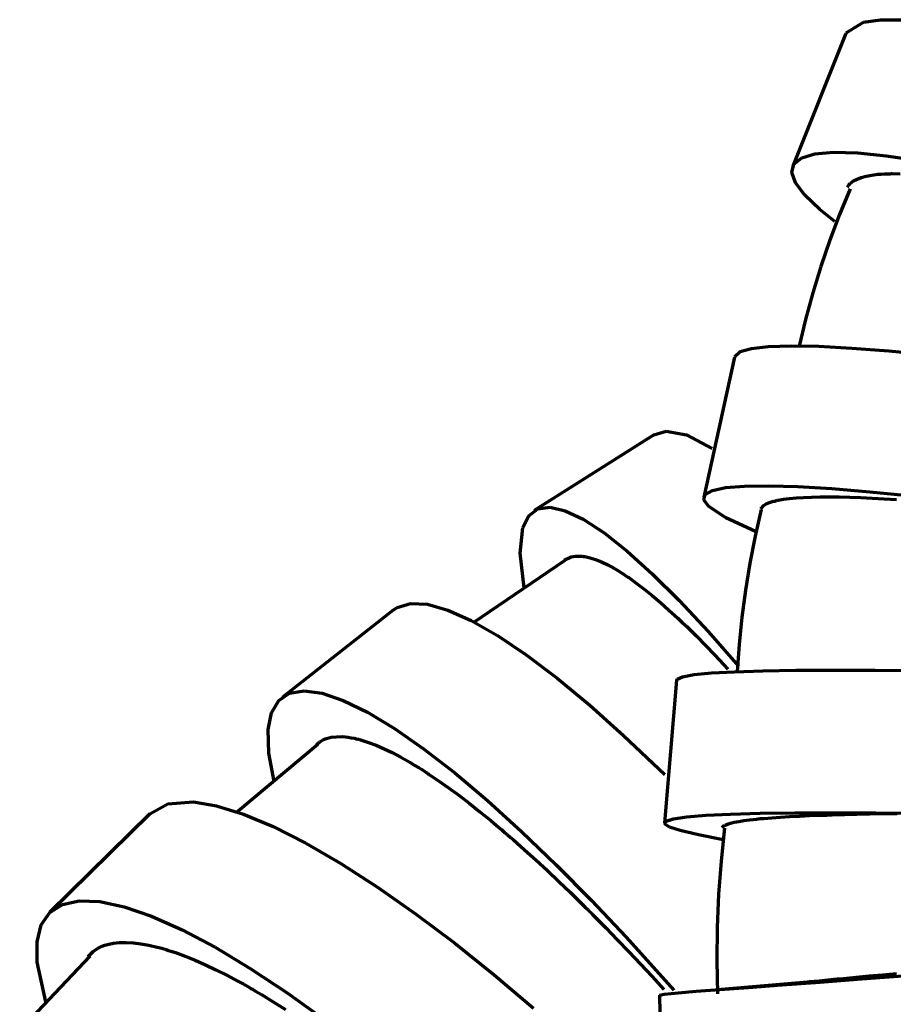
# Model space of a CAD drawing. Header units: millimetres. Extents: x 76 to 932, y 218 to 766.
# Tile 89 of 98: x 715 to 745, y 562 to 597. Entities that reach past the tile are written whole.
import ezdxf

# ---------------------------------------------------------------- set-up
doc = ezdxf.new("R2010")
doc.units = ezdxf.units.MM
doc.layers.add('Livello 1', color=18, linetype='Continuous', true_color=0x000000)

msp = doc.modelspace()

# ---------------------------------------------------------------- linework, layer by layer
at = {"layer": 'Livello 1', "color": 18, "lineweight": 70, "true_color": 0x000000}
for p, q in [((744.061, 596.879), (744.657, 596.96)), ((744.657, 596.96), (745.441, 596.964)), ((743.458, 596.498), (744.061, 596.879)), ((743.451, 596.48), (741.585, 591.827)), ((741.627, 591.905), (741.899, 592.123)), ((741.899, 592.123), (742.364, 592.261)), ((742.364, 592.261), (743.017, 592.317)), ((743.017, 592.317), (743.853, 592.296)), ((743.853, 592.296), (744.855, 592.197)), ((744.855, 592.197), (746.012, 592.025)), ((741.557, 591.612), (741.627, 591.905)), ((741.687, 591.245), (741.557, 591.612)), ((743.716, 591.316), (743.839, 591.379)), ((743.839, 591.379), (743.987, 591.435)), ((743.987, 591.435), (744.156, 591.481)), ((744.156, 591.481), (744.351, 591.517)), ((744.351, 591.517), (744.566, 591.545)), ((744.566, 591.545), (744.682, 591.555)), ((744.682, 591.555), (744.806, 591.562)), ((744.806, 591.562), (744.869, 591.562)), ((744.869, 591.562), (744.933, 591.566)), ((744.933, 591.566), (744.968, 591.566)), ((744.968, 591.566), (745, 591.566)), ((745, 591.566), (745.035, 591.57)), ((745.035, 591.57), (745.07, 591.57)), ((745.07, 591.57), (745.352, 591.566)), ((742.015, 590.811), (741.687, 591.245)), ((743.592, 591.037), (743.223, 590.142)), ((743.5, 591.097), (743.536, 591.157)), ((743.536, 591.157), (743.553, 591.178)), ((743.553, 591.178), (743.571, 591.199)), ((743.571, 591.199), (743.581, 591.21)), ((743.581, 591.21), (743.592, 591.22)), ((743.592, 591.22), (743.603, 591.231)), ((743.603, 591.231), (743.613, 591.241)), ((743.613, 591.241), (743.716, 591.316)), ((742.537, 590.31), (742.015, 590.811)), ((743.059, 589.887), (742.537, 590.31)), ((743.223, 590.142), (742.882, 589.236)), ((742.882, 589.236), (742.57, 588.32)), ((742.57, 588.32), (742.286, 587.395)), ((742.286, 587.395), (742.032, 586.461)), ((742.032, 586.461), (741.807, 585.519)), ((740.145, 585.445), (740.742, 585.516)), ((740.742, 585.516), (741.532, 585.541)), ((741.532, 585.541), (742.505, 585.523)), ((742.505, 585.523), (743.652, 585.459)), ((739.549, 585.145), (739.747, 585.336)), ((739.747, 585.336), (740.145, 585.445)), ((743.652, 585.459), (744.95, 585.361)), ((744.95, 585.361), (746.386, 585.223)), ((739.546, 585.138), (738.47, 580.235)), ((736.745, 582.426), (732.532, 579.762)), ((736.724, 582.411), (737.15, 582.549)), ((737.15, 582.549), (737.867, 582.411)), ((737.867, 582.411), (738.762, 581.939)), ((738.473, 580.14), (738.519, 580.327)), ((738.519, 580.327), (738.773, 580.468)), ((738.773, 580.468), (739.232, 580.566)), ((739.232, 580.566), (739.891, 580.619)), ((739.891, 580.619), (740.738, 580.633)), ((740.738, 580.633), (741.761, 580.602)), ((741.761, 580.602), (742.95, 580.531)), ((742.95, 580.531), (744.284, 580.422)), ((744.284, 580.422), (745.748, 580.277)), ((738.636, 579.914), (738.473, 580.14)), ((740.572, 579.942), (740.66, 579.995)), ((740.66, 579.995), (740.773, 580.044)), ((740.773, 580.044), (740.84, 580.065)), ((740.84, 580.065), (740.914, 580.087)), ((740.914, 580.087), (740.953, 580.097)), ((740.953, 580.097), (740.992, 580.108)), ((740.992, 580.108), (741.013, 580.111)), ((741.013, 580.111), (741.034, 580.118)), ((741.034, 580.118), (741.056, 580.122)), ((741.056, 580.122), (741.077, 580.125)), ((741.077, 580.125), (741.264, 580.157)), ((741.264, 580.157), (741.475, 580.185)), ((741.475, 580.185), (741.708, 580.207)), ((741.708, 580.207), (741.966, 580.224)), ((741.966, 580.224), (742.244, 580.238)), ((742.244, 580.238), (742.548, 580.242)), ((742.548, 580.242), (742.707, 580.245)), ((742.707, 580.245), (742.872, 580.245)), ((742.872, 580.245), (742.915, 580.245)), ((742.915, 580.245), (742.957, 580.245)), ((742.957, 580.245), (742.999, 580.245)), ((742.999, 580.245), (743.042, 580.242)), ((743.042, 580.242), (743.13, 580.242)), ((743.13, 580.242), (743.218, 580.242)), ((743.218, 580.242), (743.585, 580.231)), ((743.585, 580.231), (743.966, 580.221)), ((743.966, 580.221), (744.368, 580.2)), ((744.368, 580.2), (744.788, 580.178)), ((744.788, 580.178), (745.225, 580.15)), ((732.335, 579.582), (732.652, 579.822)), ((732.652, 579.822), (733.083, 579.882)), ((733.083, 579.882), (733.616, 579.759)), ((733.616, 579.759), (734.247, 579.459)), ((739.246, 579.512), (738.636, 579.914)), ((740.481, 579.801), (740.27, 578.866)), ((740.47, 579.818), (740.572, 579.942)), ((732.13, 579.166), (732.335, 579.582)), ((734.247, 579.459), (734.974, 578.982)), ((740.276, 579.028), (739.246, 579.512)), ((732.039, 578.27), (732.13, 579.166)), ((734.974, 578.982), (735.782, 578.344)), ((740.27, 578.866), (740.087, 577.925)), ((732.176, 577.042), (732.039, 578.27)), ((735.782, 578.344), (736.663, 577.55)), ((733.601, 578.016), (730.395, 575.832)), ((733.577, 578.023), (733.824, 578.139)), ((733.824, 578.139), (733.968, 578.164)), ((733.968, 578.164), (734.127, 578.168)), ((734.127, 578.168), (734.148, 578.168)), ((734.148, 578.168), (734.169, 578.164)), ((734.169, 578.164), (734.191, 578.164)), ((734.191, 578.164), (734.215, 578.16)), ((734.215, 578.16), (734.258, 578.157)), ((734.258, 578.157), (734.3, 578.15)), ((734.3, 578.15), (734.392, 578.132)), ((734.392, 578.132), (734.487, 578.108)), ((734.487, 578.108), (734.681, 578.048)), ((734.681, 578.048), (734.889, 577.963)), ((734.889, 577.963), (735.108, 577.857)), ((740.087, 577.925), (739.933, 576.978)), ((735.108, 577.857), (735.341, 577.73)), ((735.341, 577.73), (735.461, 577.659)), ((735.461, 577.659), (735.584, 577.582)), ((735.584, 577.582), (735.644, 577.543)), ((735.644, 577.543), (735.707, 577.501)), ((735.707, 577.501), (735.739, 577.48)), ((735.739, 577.48), (735.774, 577.458)), ((735.774, 577.458), (735.806, 577.434)), ((735.806, 577.434), (735.838, 577.413)), ((735.838, 577.413), (736.103, 577.222)), ((736.103, 577.222), (736.378, 577.014)), ((736.663, 577.55), (737.609, 576.612)), ((736.378, 577.014), (736.66, 576.788)), ((739.933, 576.978), (739.808, 576.028)), ((736.66, 576.788), (736.949, 576.541)), ((736.949, 576.541), (737.249, 576.277)), ((737.609, 576.612), (738.625, 575.522)), ((727.587, 576.277), (723.692, 573.207)), ((727.583, 576.273), (727.724, 576.368)), ((727.724, 576.368), (728.193, 576.509)), ((728.193, 576.509), (728.79, 576.478)), ((728.79, 576.478), (729.502, 576.277)), ((729.502, 576.277), (730.324, 575.91)), ((737.249, 576.277), (737.556, 575.994)), ((730.324, 575.91), (731.245, 575.384)), ((737.556, 575.994), (737.715, 575.846)), ((737.715, 575.846), (737.874, 575.695)), ((739.808, 576.028), (739.712, 575.074)), ((737.874, 575.695), (737.955, 575.613)), ((737.955, 575.613), (738.036, 575.536)), ((738.036, 575.536), (738.075, 575.497)), ((738.075, 575.497), (738.117, 575.455)), ((738.625, 575.522), (739.687, 574.315)), ((731.245, 575.384), (732.25, 574.707)), ((738.117, 575.455), (738.156, 575.416)), ((738.156, 575.416), (738.198, 575.373)), ((738.198, 575.373), (738.526, 575.038)), ((738.526, 575.038), (738.861, 574.693)), ((739.712, 575.074), (739.644, 574.118)), ((732.25, 574.707), (733.33, 573.888)), ((738.861, 574.693), (739.313, 574.209)), ((738.738, 574.072), (739.542, 574.114)), ((739.542, 574.114), (740.533, 574.146)), ((740.533, 574.146), (741.694, 574.167)), ((741.694, 574.167), (743.013, 574.174)), ((743.013, 574.174), (744.47, 574.174)), ((744.47, 574.174), (746.044, 574.163)), ((733.33, 573.888), (734.473, 572.943)), ((737.514, 573.821), (737.09, 568.819)), ((737.514, 573.825), (737.531, 573.857)), ((737.531, 573.857), (737.725, 573.941)), ((737.725, 573.941), (738.131, 574.015)), ((738.131, 574.015), (738.738, 574.072)), ((723.96, 573.359), (724.468, 573.444)), ((724.468, 573.444), (725.099, 573.363)), ((723.325, 572.675), (723.579, 573.102)), ((723.579, 573.102), (723.96, 573.359)), ((725.099, 573.363), (725.84, 573.112)), ((725.84, 573.112), (726.687, 572.699)), ((734.473, 572.943), (735.662, 571.885)), ((723.209, 572.089), (723.325, 572.675)), ((726.687, 572.699), (727.629, 572.131)), ((723.23, 571.264), (723.209, 572.089)), ((727.629, 572.131), (728.652, 571.419)), ((725.071, 571.691), (725.106, 571.712)), ((725.106, 571.712), (725.177, 571.747)), ((725.177, 571.747), (725.255, 571.775)), ((725.255, 571.775), (725.42, 571.818)), ((725.42, 571.818), (725.6, 571.839)), ((725.6, 571.839), (725.798, 571.842)), ((725.798, 571.842), (726.006, 571.821)), ((726.006, 571.821), (726.115, 571.803)), ((726.115, 571.803), (726.232, 571.782)), ((726.232, 571.782), (726.288, 571.768)), ((726.288, 571.768), (726.348, 571.754)), ((726.348, 571.754), (726.38, 571.747)), ((726.38, 571.747), (726.408, 571.74)), ((726.408, 571.74), (726.44, 571.729)), ((726.44, 571.729), (726.472, 571.722)), ((726.472, 571.722), (726.726, 571.641)), ((735.662, 571.885), (737.104, 570.512)), ((724.948, 571.56), (722.087, 569.175)), ((724.902, 571.571), (724.969, 571.627)), ((724.969, 571.627), (724.987, 571.638)), ((724.987, 571.638), (725.001, 571.648)), ((725.001, 571.648), (725.018, 571.659)), ((725.018, 571.659), (725.036, 571.669)), ((725.036, 571.669), (725.071, 571.691)), ((726.726, 571.641), (726.99, 571.539)), ((726.99, 571.539), (727.266, 571.419)), ((727.266, 571.419), (727.555, 571.281)), ((728.652, 571.419), (729.742, 570.569)), ((723.413, 570.265), (723.23, 571.264)), ((727.555, 571.281), (727.855, 571.123)), ((727.855, 571.123), (728.169, 570.943)), ((728.169, 570.943), (728.327, 570.847)), ((728.327, 570.847), (728.493, 570.749)), ((728.493, 570.749), (728.574, 570.696)), ((728.574, 570.696), (728.659, 570.643)), ((728.659, 570.643), (728.701, 570.615)), ((728.701, 570.615), (728.744, 570.586)), ((728.744, 570.586), (728.786, 570.558)), ((728.786, 570.558), (728.828, 570.53)), ((728.828, 570.53), (729.17, 570.297)), ((729.742, 570.569), (730.892, 569.599)), ((729.17, 570.297), (729.523, 570.05)), ((729.523, 570.05), (729.883, 569.786)), ((729.883, 569.786), (730.25, 569.507)), ((719.056, 569.133), (719.691, 569.489)), ((719.691, 569.489), (720.587, 569.556)), ((720.587, 569.556), (721.402, 569.419)), ((721.402, 569.419), (722.341, 569.129)), ((730.25, 569.507), (730.624, 569.21)), ((730.892, 569.599), (732.081, 568.519)), ((719.056, 569.136), (715.55, 565.676)), ((722.341, 569.129), (723.385, 568.692)), ((730.624, 569.21), (731.005, 568.9)), ((737.147, 568.882), (737.408, 568.964)), ((737.408, 568.964), (737.877, 569.031)), ((737.877, 569.031), (738.544, 569.087)), ((738.544, 569.087), (739.408, 569.126)), ((739.408, 569.126), (740.449, 569.154)), ((740.085, 568.928), (740.198, 568.942)), ((740.198, 568.942), (740.318, 568.953)), ((740.318, 568.953), (740.378, 568.96)), ((740.378, 568.96), (740.442, 568.967)), ((740.442, 568.967), (740.509, 568.971)), ((740.449, 569.154), (741.659, 569.168)), ((740.509, 568.971), (740.576, 568.978)), ((740.576, 568.978), (740.855, 568.999)), ((740.855, 568.999), (741.154, 569.02)), ((741.154, 569.02), (741.475, 569.038)), ((741.475, 569.038), (741.818, 569.055)), ((741.659, 569.168), (743.013, 569.175)), ((741.818, 569.055), (742.177, 569.073)), ((742.177, 569.073), (742.562, 569.087)), ((742.562, 569.087), (742.664, 569.091)), ((742.664, 569.091), (742.763, 569.094)), ((742.763, 569.094), (742.816, 569.098)), ((742.816, 569.098), (742.865, 569.098)), ((742.865, 569.098), (742.918, 569.101)), ((742.918, 569.101), (742.971, 569.101)), ((742.971, 569.101), (743.179, 569.108)), ((743.013, 569.175), (744.499, 569.175)), ((743.179, 569.108), (743.395, 569.115)), ((743.395, 569.115), (743.835, 569.126)), ((743.835, 569.126), (744.291, 569.136)), ((744.291, 569.136), (744.76, 569.143)), ((744.499, 569.175), (746.093, 569.165)), ((744.76, 569.143), (745.247, 569.15)), ((723.385, 568.692), (724.524, 568.11)), ((731.005, 568.9), (731.199, 568.738)), ((731.199, 568.738), (731.393, 568.572)), ((737.097, 568.787), (737.147, 568.882)), ((737.263, 568.674), (737.097, 568.787)), ((737.637, 568.547), (737.263, 568.674)), ((739.196, 568.639), (739.075, 567.48)), ((739.119, 568.653), (739.126, 568.667)), ((739.126, 568.667), (739.136, 568.685)), ((739.136, 568.685), (739.158, 568.706)), ((739.158, 568.706), (739.168, 568.713)), ((739.168, 568.713), (739.182, 568.724)), ((739.182, 568.724), (739.189, 568.727)), ((739.189, 568.727), (739.196, 568.734)), ((739.196, 568.734), (739.207, 568.738)), ((739.207, 568.738), (739.214, 568.741)), ((739.214, 568.741), (739.299, 568.777)), ((739.299, 568.777), (739.405, 568.812)), ((739.405, 568.812), (739.539, 568.844)), ((739.539, 568.844), (739.697, 568.872)), ((739.697, 568.872), (739.877, 568.9)), ((739.877, 568.9), (740.085, 568.928)), ((731.393, 568.572), (731.492, 568.487)), ((731.492, 568.487), (731.591, 568.403)), ((731.591, 568.403), (731.689, 568.318)), ((731.689, 568.318), (731.788, 568.233)), ((732.081, 568.519), (733.298, 567.348)), ((738.279, 568.396), (737.637, 568.547)), ((739.151, 568.223), (738.279, 568.396)), ((724.524, 568.11), (725.749, 567.401)), ((731.788, 568.233), (732.187, 567.88)), ((732.187, 567.88), (732.585, 567.521)), ((725.749, 567.401), (727.033, 566.572)), ((732.585, 567.521), (732.988, 567.147)), ((733.298, 567.348), (734.526, 566.106)), ((739.075, 567.48), (738.989, 566.319)), ((732.988, 567.147), (733.393, 566.766)), ((727.033, 566.572), (728.37, 565.633)), ((733.393, 566.766), (733.799, 566.374)), ((733.799, 566.374), (734.208, 565.972)), ((738.989, 566.319), (738.941, 565.155)), ((715.557, 565.679), (716.001, 565.965)), ((716.001, 565.965), (716.59, 566.092)), ((716.59, 566.092), (717.31, 566.064)), ((717.31, 566.064), (718.16, 565.88)), ((718.16, 565.88), (719.123, 565.549)), ((734.208, 565.972), (734.31, 565.87)), ((734.31, 565.87), (734.416, 565.767)), ((734.526, 566.106), (735.753, 564.811)), ((715.26, 565.242), (715.557, 565.679)), ((719.123, 565.549), (720.192, 565.072)), ((728.37, 565.633), (729.742, 564.6)), ((734.416, 565.767), (734.466, 565.718)), ((734.466, 565.718), (734.519, 565.665)), ((734.519, 565.665), (734.568, 565.612)), ((734.568, 565.612), (734.621, 565.563)), ((734.621, 565.563), (734.829, 565.355)), ((715.112, 564.656), (715.26, 565.242)), ((734.829, 565.355), (735.034, 565.143)), ((735.034, 565.143), (735.439, 564.723)), ((738.941, 565.155), (738.928, 563.99)), ((720.192, 565.072), (721.349, 564.459)), ((735.753, 564.811), (737.418, 562.959)), ((715.116, 563.933), (715.112, 564.656)), ((717.229, 564.413), (717.395, 564.494)), ((717.395, 564.494), (717.486, 564.529)), ((717.486, 564.529), (717.578, 564.557)), ((717.578, 564.557), (717.628, 564.571)), ((717.628, 564.571), (717.677, 564.582)), ((717.677, 564.582), (717.705, 564.586)), ((717.705, 564.586), (717.73, 564.593)), ((717.73, 564.593), (717.755, 564.596)), ((717.755, 564.596), (717.783, 564.6)), ((717.783, 564.6), (718.002, 564.628)), ((718.002, 564.628), (718.234, 564.631)), ((718.234, 564.631), (718.485, 564.617)), ((718.485, 564.617), (718.749, 564.586)), ((718.749, 564.586), (719.028, 564.536)), ((719.028, 564.536), (719.324, 564.466)), ((719.324, 564.466), (719.476, 564.427)), ((721.349, 564.459), (722.581, 563.718)), ((729.742, 564.6), (731.125, 563.492)), ((735.439, 564.723), (735.845, 564.3)), ((716.957, 564.145), (714.502, 561.552)), ((716.904, 564.138), (717.081, 564.31)), ((717.081, 564.31), (717.229, 564.413)), ((719.476, 564.427), (719.635, 564.381)), ((719.635, 564.381), (719.713, 564.353)), ((719.713, 564.353), (719.794, 564.328)), ((719.794, 564.328), (719.836, 564.314)), ((719.836, 564.314), (719.878, 564.3)), ((719.878, 564.3), (719.917, 564.286)), ((719.917, 564.286), (719.959, 564.272)), ((719.959, 564.272), (720.298, 564.148)), ((720.298, 564.148), (720.647, 564.007)), ((735.845, 564.3), (736.247, 563.873)), ((715.423, 562.55), (715.116, 563.933)), ((720.647, 564.007), (721.007, 563.848)), ((721.007, 563.848), (721.378, 563.672)), ((736.247, 563.873), (736.646, 563.443)), ((738.928, 563.99), (738.953, 562.825)), ((721.378, 563.672), (721.759, 563.481)), ((721.759, 563.481), (722.15, 563.273)), ((722.581, 563.718), (723.872, 562.864)), ((731.125, 563.492), (732.504, 562.328)), ((736.646, 563.443), (737.069, 562.977)), ((744.255, 563.443), (743.797, 563.4)), ((744.008, 563.351), (745.589, 563.474)), ((744.732, 563.488), (744.255, 563.443)), ((745.218, 563.534), (744.732, 563.488)), ((722.15, 563.273), (722.351, 563.164)), ((722.351, 563.164), (722.556, 563.047)), ((742.234, 563.252), (739.077, 562.984)), ((740.036, 563.055), (741.211, 563.143)), ((741.211, 563.143), (742.541, 563.241)), ((742.513, 563.277), (742.163, 563.245)), ((742.714, 563.298), (742.513, 563.277)), ((742.541, 563.241), (744.008, 563.351)), ((742.922, 563.316), (742.714, 563.298)), ((742.975, 563.323), (742.922, 563.316)), ((743.028, 563.326), (742.975, 563.323)), ((743.081, 563.333), (743.028, 563.326)), ((743.137, 563.337), (743.081, 563.333)), ((743.243, 563.347), (743.137, 563.337)), ((743.352, 563.358), (743.243, 563.347)), ((743.797, 563.4), (743.352, 563.358)), ((722.556, 563.047), (722.605, 563.019)), ((722.605, 563.019), (722.658, 562.987)), ((722.658, 562.987), (722.708, 562.959)), ((722.708, 562.959), (722.761, 562.927)), ((722.761, 562.927), (722.863, 562.868)), ((722.863, 562.868), (722.969, 562.808)), ((722.969, 562.808), (723.388, 562.554)), ((723.872, 562.864), (725.205, 561.908)), ((736.914, 562.779), (737.083, 562.815)), ((736.914, 562.779), (737.016, 557.773)), ((737.083, 562.815), (737.577, 562.868)), ((737.577, 562.868), (738.205, 562.92)), ((738.205, 562.92), (739.031, 562.98)), ((739.031, 562.98), (740.036, 563.055)), ((723.388, 562.554), (723.812, 562.285))]:
    msp.add_line(p, q, dxfattribs=at)

doc.saveas('drawing.dxf')
